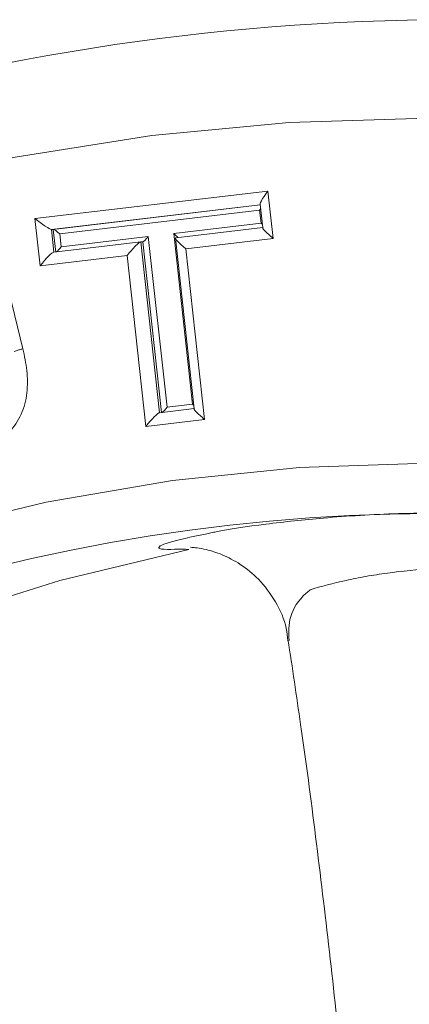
# Model space of a CAD drawing. Header units: millimetres. Extents: x -45 to 292, y 70 to 312.
# Tile 11 of 16: x 34 to 50, y 251 to 291. Entities that reach past the tile are written whole.
import ezdxf

# ---------------------------------------------------------------- set-up
doc = ezdxf.new("R2010")
doc.units = ezdxf.units.MM

msp = doc.modelspace()

# ---------------------------------------------------------------- linework, layer by layer
at = {"color": 7, "linetype": 'Continuous', "lineweight": 15}
for p, q in [((34.813, 282.865), (44.26, 283.98)), ((44.26, 283.98), (44.472, 282.058)), ((43.948, 283.424), (35.477, 282.425)), ((35.554, 282.425), (43.949, 283.415)), ((43.945, 283.445), (44.051, 282.484)), ((35.024, 280.943), (34.813, 282.865)), ((43.924, 283.205), (35.82, 282.249)), ((43.982, 282.674), (43.924, 283.205)), ((33.112, 282.519), (34.321, 277.578)), ((40.439, 282.256), (43.982, 282.674)), ((44.05, 282.497), (40.519, 282.08)), ((35.554, 282.425), (35.477, 282.425)), ((35.82, 282.249), (35.878, 281.718)), ((35.878, 281.718), (39.406, 282.135)), ((39.406, 282.135), (40.168, 275.207)), ((41.2, 275.328), (40.439, 282.256)), ((40.508, 282.065), (41.269, 275.137)), ((44.472, 282.058), (40.928, 281.64)), ((39.103, 281.913), (35.575, 281.497)), ((39.184, 281.913), (39.107, 281.913)), ((38.552, 281.36), (35.024, 280.943)), ((39.314, 274.432), (38.552, 281.36)), ((40.928, 281.64), (41.69, 274.712)), ((40.168, 275.207), (41.2, 275.328)), ((41.268, 275.151), (39.864, 274.985)), ((41.69, 274.712), (39.314, 274.432))]:
    msp.add_line(p, q, dxfattribs=at)
at = {"color": 8, "linetype": 'Continuous', "lineweight": 15}
for p, q in [((35.477, 282.425), (35.579, 281.497)), ((35.656, 281.506), (35.554, 282.425)), ((39.107, 281.913), (39.868, 274.986)), ((39.945, 274.995), (39.184, 281.913))]:
    msp.add_line(p, q, dxfattribs=at)
at = {"color": 7, "linetype": 'Continuous', "lineweight": 15, "flags": 128}
for points in [[(-37.808, 219.492), (-35.981, 224.974), (-33.837, 230.331), (-31.385, 235.545), (-28.633, 240.596), (-25.592, 245.466), (-22.272, 250.137), (-18.686, 254.591), (-14.847, 258.814), (-10.768, 262.789), (-6.465, 266.501), (-1.954, 269.938), (2.75, 273.087), (7.629, 275.935), (12.665, 278.474), (17.84, 280.693), (23.135, 282.585), (28.531, 284.142), (34.008, 285.359), (39.545, 286.232), (45.124, 286.756), (50.722, 286.932)], [(-22.454, 222.312), (-20.315, 227.199), (-17.872, 231.932), (-15.135, 236.488), (-12.116, 240.85), (-8.828, 244.998), (-5.285, 248.914), (-1.502, 252.582), (2.505, 255.987), (6.718, 259.112), (11.12, 261.946), (15.691, 264.475), (20.412, 266.69), (25.263, 268.58), (30.222, 270.137), (35.27, 271.356), (40.384, 272.23), (45.542, 272.756), (50.722, 272.932)], [(-19.937, 206.296), (-18.72, 211.723), (-17.141, 217.05), (-15.208, 222.25), (-12.929, 227.299), (-10.317, 232.17), (-7.384, 236.842), (-4.143, 241.291), (-0.612, 245.496), (3.194, 249.436), (7.255, 253.092), (11.553, 256.447), (16.065, 259.483), (20.771, 262.188), (25.647, 264.546), (30.67, 266.548), (35.815, 268.182), (41.058, 269.442)]]:
    msp.add_lwpolyline(points, dxfattribs=at)
at = {"color": 7, "linetype": 'Continuous', "lineweight": 15}
for centre, radius, start, end in [((51.782, 197.322), 93.609, 90.015, 107.9762), ((51.227, 195.562), 75.34, 51.21645, 131.86931)]:
    msp.add_arc(centre, radius, start, end, dxfattribs=at)
for centre, major_axis, ratio, start_param, end_param in [((44.389, 283.98), (0.437, 0.55), 0.145157, 1.685723, 3.256519), ((43.872, 283.205), (0.175, 0.22), 0.145157, 4.827315, 5.086454), ((34.942, 282.865), (0.548, -0.436), 0.116339, 4.567125, 6.137922), ((43.93, 282.674), (0.219, -0.174), 0.116339, 1.16639, 1.425528), ((44.601, 282.058), (0.548, -0.436), 0.116339, 2.996324, 4.567121), ((35.768, 282.249), (0.219, -0.174), 0.116339, 1.425533, 2.996329), ((39.354, 282.135), (0.175, 0.22), 0.145133, 3.256509, 4.827305), ((40.387, 282.256), (0.219, -0.174), 0.116361, 0.193293, 1.425525), ((41.058, 281.64), (0.548, -0.436), 0.116361, 2.996322, 4.567118), ((35.827, 281.718), (0.175, 0.22), 0.145156, 3.595172, 4.827303), ((38.682, 281.36), (0.437, 0.55), 0.145133, 0.114916, 1.685713), ((35.154, 280.943), (0.437, 0.55), 0.145156, 0.114914, 1.68571), ((41.149, 275.328), (0.219, -0.174), 0.116367, 1.166453, 1.425573), ((39.443, 274.432), (0.437, 0.55), 0.14514, 0.114972, 1.685768), ((40.116, 275.207), (0.175, 0.22), 0.14514, 3.59453, 4.827361), ((41.819, 274.712), (0.548, -0.436), 0.116367, 2.996369, 4.567166)]:
    msp.add_ellipse(centre, major_axis=major_axis, ratio=ratio, start_param=start_param, end_param=end_param, dxfattribs=at)
for points, knots in [([(34.321, 277.578), (34.356, 277.431), (34.389, 277.285), (34.441, 276.99), (34.463, 276.841), (34.494, 276.544), (34.505, 276.394), (34.508, 276.092), (34.5, 275.94), (34.468, 275.641), (34.442, 275.494), (34.365, 275.204), (34.314, 275.061), (34.125, 274.651), (33.958, 274.407), (33.567, 273.96), (33.346, 273.757), (32.992, 273.49), (32.87, 273.408), (32.621, 273.255), (32.494, 273.185), (32.105, 272.988), (31.836, 272.876), (31.424, 272.728), (31.285, 272.681), (31.006, 272.595), (30.866, 272.557), (30.725, 272.519)], [0, 0, 0, 0, 0.0625, 0.0625, 0.125, 0.125, 0.1875, 0.1875, 0.25, 0.25, 0.3125, 0.3125, 0.375, 0.375, 0.5, 0.5, 0.625, 0.625, 0.6875, 0.6875, 0.75, 0.75, 0.875, 0.875, 0.9375, 0.9375, 1, 1, 1, 1]), ([(41.943, 270.109), (42.012, 270.125), (42.529, 270.244), (44.211, 270.481), (46.595, 270.738), (49.259, 270.907), (51.184, 270.92), (52.007, 270.925)], [0, 0, 0, 0, 0.035985, 0.269483, 0.508665, 0.789776, 1, 1, 1, 1]), ([(41.114, 269.526), (41.125, 269.526), (41.144, 269.526), (41.374, 269.506), (41.802, 269.431), (42.437, 269.231), (43.18, 268.839), (43.948, 268.211), (44.599, 267.33), (45.003, 266.458), (45.05, 265.902), (45.064, 265.732)], [0, 0, 0, 0, 0.09027, 0.159893, 0.234559, 0.339994, 0.461979, 0.598698, 0.761921, 0.927491, 1, 1, 1, 1]), ([(61.425, 267.798), (61.42, 267.8), (61.415, 267.8), (61.405, 267.803), (61.389, 267.806), (61.353, 267.813), (61.28, 267.829), (61.133, 267.859), (60.84, 267.919), (60.585, 267.968), (60.073, 268.065), (59.728, 268.126), (58.688, 268.297), (57.987, 268.396), (56.923, 268.518), (56.566, 268.554), (55.847, 268.617), (55.484, 268.644), (54.408, 268.708), (53.704, 268.73), (52.67, 268.73), (52.328, 268.725), (51.653, 268.704), (51.317, 268.688), (50.329, 268.624), (49.703, 268.561), (48.807, 268.437), (48.516, 268.392), (47.957, 268.293), (47.687, 268.239), (46.905, 268.068), (46.42, 267.939), (45.971, 267.798)], [0, 0, 0, 0, 0.000977, 0.000977, 0.001953, 0.003906, 0.007812, 0.015625, 0.03125, 0.0625, 0.0625, 0.125, 0.125, 0.25, 0.25, 0.3125, 0.3125, 0.375, 0.375, 0.5, 0.5, 0.5625, 0.5625, 0.625, 0.625, 0.75, 0.75, 0.8125, 0.8125, 0.875, 0.875, 1, 1, 1, 1]), ([(45.074, 265.783), (45.248, 264.641), (45.868, 260.545), (46.774, 253.137), (47.789, 243.613), (48.621, 233.813), (49.286, 223.981), (49.58, 217.362), (49.724, 214.129)], [0, 0, 0, 0, 0.0721963, 0.2589048, 0.4462451, 0.6337916, 0.8211172, 1, 1, 1, 1])]:
    msp.add_open_spline(points, degree=3, knots=knots, dxfattribs=at)
at = {"color": 8, "linetype": 'Continuous', "lineweight": 15}
for points, knots in [([(33.97, 277.463), (33.968, 277.463), (33.959, 277.466), (33.998, 277.483), (34.085, 277.513), (34.191, 277.544), (34.273, 277.566), (34.308, 277.575), (34.321, 277.578)], [0, 0, 0, 0, 0.062958, 0.319062, 0.575167, 0.831275, 0.932449, 1, 1, 1, 1]), ([(41.058, 269.442), (40.867, 269.443), (40.486, 269.444), (39.937, 269.436), (39.754, 269.521), (40.126, 269.733), (41.36, 269.988), (41.943, 270.109)], [0, 0, 0, 0, 0.178703, 0.357467, 0.465291, 0.747387, 1, 1, 1, 1]), ([(45.971, 267.798), (45.971, 267.798), (45.913, 267.754), (45.52, 267.424), (45.079, 266.727), (45.106, 266.064), (45.119, 265.738)], [0, 0, 0, 0, 0.000013, 0.074512, 0.545238, 1, 1, 1, 1])]:
    msp.add_open_spline(points, degree=3, knots=knots, dxfattribs=at)

doc.saveas('drawing.dxf')
